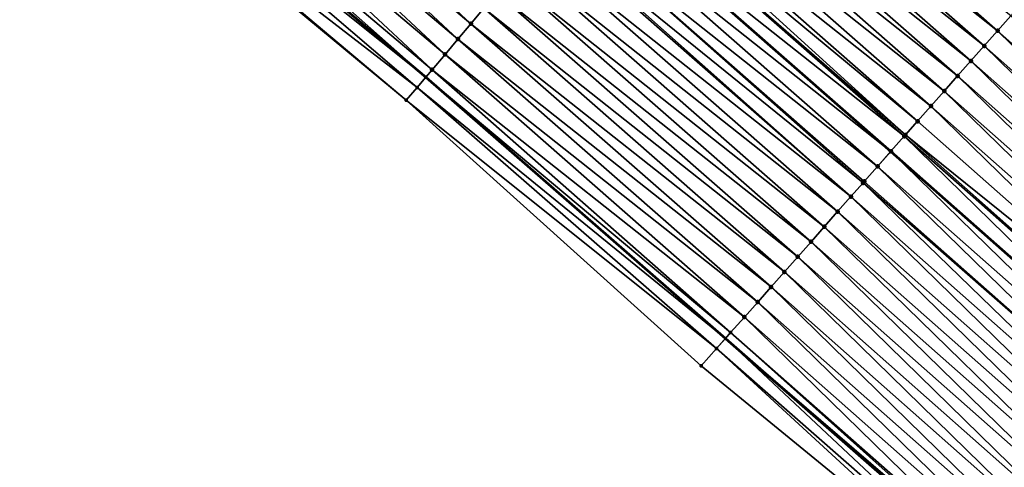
# Model space of a CAD drawing. Header units: feet. Extents: x 2017353 to 2024169, y 808050 to 818690.
# Tile 167 of 256: x 2018893 to 2018942, y 817287 to 817309. Entities that reach past the tile are written whole.
import ezdxf

# ---------------------------------------------------------------- set-up
doc = ezdxf.new("R2010")
doc.units = ezdxf.units.FT
doc.header["$MEASUREMENT"] = 0
for name, color, linetype, lineweight in [('EP_Travel Lane', 172, 'Continuous', 53), ('SB-Road Shots', 141, 'Continuous', 100), ('SB-Road X-Section', 40, 'Continuous', 13), ('STRIPING', 60, 'Continuous', 53)]:
    doc.layers.add(name, color=color, linetype=linetype, lineweight=lineweight)
doc.layers.add('I-77-MM15-17_SB-Surface-BORDER', color=7, linetype='Continuous')
doc.layers.add('I-77-MM15-17_SB-Surface-TIN', color=7, linetype='Continuous')

msp = doc.modelspace()

# ---------------------------------------------------------------- linework, layer by layer
at = {"layer": 'EP_Travel Lane'}
msp.add_polyline3d([(2018867.14277968, 817345.3122354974, 261.5908135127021), (2018882.42538336, 817332.3068555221, 261.4095775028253), (2018897.710508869, 817319.4099840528, 261.2205278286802), (2018912.995708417, 817306.5130501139, 261.0422817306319), (2018927.895287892, 817293.53588627, 260.8772122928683), (2018942.94349282, 817280.3627032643, 260.7096429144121), (2018957.982318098, 817267.1626261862, 260.5251871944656), (2018972.980864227, 817253.9332050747, 260.3638309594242), (2018987.979449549, 817240.7037493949, 260.209025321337), (2019002.813370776, 817227.4224069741, 260.0614855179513), (2019017.696174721, 817214.0624865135, 259.938339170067), (2019032.577401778, 817200.7027565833, 259.817122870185), (2019047.458280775, 817187.3410389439, 259.6620284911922), (2019062.338991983, 817173.9794719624, 259.4756970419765), (2019077.204402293, 817160.5910108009, 259.3192541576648)], dxfattribs=at)
at = {"layer": 'I-77-MM15-17_SB-Surface-BORDER', "color": 3, "linetype": 'Continuous', "lineweight": -3}
msp.add_polyline3d([(2019074.641664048, 817157.7350489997, 259.1623522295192), (2019059.708825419, 817171.0519381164, 259.3211981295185), (2019045.150033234, 817184.7718036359, 259.5279875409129), (2019029.673922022, 817197.4710589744, 259.6419134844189), (2019015.411731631, 817211.5191129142, 259.803241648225), (2019000.973804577, 817225.3743389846, 259.9523224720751), (2018985.897610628, 817238.3451819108, 260.0851561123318), (2018971.596262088, 817252.3645548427, 260.2814269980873), (2018956.860338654, 817265.8915079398, 260.458397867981), (2018942.174963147, 817279.4938179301, 260.6665841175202), (2018926.682422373, 817292.1646571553, 260.8082027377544), (2018912.031943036, 817305.3718865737, 260.9768498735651), (2018896.640273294, 817318.1425346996, 261.1635385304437), (2018881.403652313, 817331.0968682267, 261.3537655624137), (2018864.954828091, 817342.7553382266, 261.4599888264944)], dxfattribs=at)
at = {"layer": 'I-77-MM15-17_SB-Surface-TIN', "color": 128, "linetype": 'Continuous', "lineweight": -3}
for points in [[(2018915.246038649, 817309.1780867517, 261.1595941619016), (2018900.606869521, 817322.8401748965, 261.3665689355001), (2018899.961703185, 817322.0761326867, 261.3315085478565)], [(2018915.246038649, 817309.1780867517, 261.1595941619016), (2018915.891209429, 817309.9421252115, 261.1953026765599), (2018900.606869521, 817322.8401748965, 261.3665689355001)], [(2018941.417690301, 817308.8256098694, 261.5185150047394), (2018926.213534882, 817322.1670840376, 261.7072433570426), (2018925.568423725, 817321.4029952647, 261.680235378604)], [(2018941.417690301, 817308.8256098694, 261.5185150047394), (2018942.080153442, 817309.5747044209, 261.5461540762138), (2018926.213534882, 817322.1670840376, 261.7072433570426)], [(2018914.600866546, 817308.4140494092, 261.1236924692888), (2018899.961703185, 817322.0761326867, 261.3315085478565), (2018899.316548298, 817321.3120808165, 261.2981187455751)], [(2018914.600866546, 817308.4140494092, 261.1236924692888), (2018915.246038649, 817309.1780867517, 261.1595941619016), (2018899.961703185, 817322.0761326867, 261.3315085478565)], [(2018913.955697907, 817307.6500091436, 261.0882962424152), (2018899.316548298, 817321.3120808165, 261.2981187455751), (2018898.671408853, 817320.5480159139, 261.2669826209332)], [(2018913.955697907, 817307.6500091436, 261.0882962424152), (2018914.600866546, 817308.4140494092, 261.1236924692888), (2018899.316548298, 817321.3120808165, 261.2981187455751)], [(2018940.755229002, 817308.076513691, 261.4911548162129), (2018925.568423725, 817321.4029952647, 261.680235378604), (2018924.923328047, 817320.6388934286, 261.6554864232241)], [(2018940.755229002, 817308.076513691, 261.4911548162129), (2018941.417690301, 817308.8256098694, 261.5185150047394), (2018925.568423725, 817321.4029952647, 261.680235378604)], [(2018940.092771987, 817307.3274137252, 261.4644437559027), (2018924.923328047, 817320.6388934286, 261.6554864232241), (2018924.278230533, 817319.8747931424, 261.6304693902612)], [(2018940.092771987, 817307.3274137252, 261.4644437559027), (2018940.755229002, 817308.076513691, 261.4911548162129), (2018924.923328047, 817320.6388934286, 261.6554864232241)], [(2018913.310532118, 817306.8859664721, 261.0533160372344), (2018898.671408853, 817320.5480159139, 261.2669826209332), (2018898.0262736, 817319.783947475, 261.2364579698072)], [(2018913.310532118, 817306.8859664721, 261.0533160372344), (2018913.955697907, 817307.6500091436, 261.0882962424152), (2018898.671408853, 817320.5480159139, 261.2669826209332)], [(2018912.997332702, 817306.5149735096, 261.0423825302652), (2018898.0262736, 817319.783947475, 261.2364579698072), (2018897.710508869, 817319.4099840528, 261.2205278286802)], [(2018912.997332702, 817306.5149735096, 261.0423825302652), (2018913.310532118, 817306.8859664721, 261.0533160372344), (2018898.0262736, 817319.783947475, 261.2364579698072)], [(2018939.430320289, 817306.578309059, 261.4385382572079), (2018924.278230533, 817319.8747931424, 261.6304693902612), (2018923.633124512, 817319.1107000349, 261.6042110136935)], [(2018939.430320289, 817306.578309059, 261.4385382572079), (2018940.092771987, 817307.3274137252, 261.4644437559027), (2018924.278230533, 817319.8747931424, 261.6304693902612)], [(2018897.381124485, 817319.0198907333, 261.2039105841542), (2018912.995708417, 817306.5130501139, 261.0422817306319), (2018897.710508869, 817319.4099840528, 261.2205278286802)], [(2018912.997332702, 817306.5149735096, 261.0423825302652), (2018897.710508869, 817319.4099840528, 261.2205278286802), (2018912.995708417, 817306.5130501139, 261.0422817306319)], [(2018912.571079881, 817306.0102267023, 261.0159302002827), (2018897.381124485, 817319.0198907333, 261.2039105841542), (2018896.735958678, 817318.2558480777, 261.1689273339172)], [(2018912.571079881, 817306.0102267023, 261.0159302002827), (2018912.995708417, 817306.5130501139, 261.0422817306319), (2018897.381124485, 817319.0198907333, 261.2039105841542)], [(2018938.767871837, 817305.8292015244, 261.4131244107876), (2018923.633124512, 817319.1107000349, 261.6042110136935), (2018922.987999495, 817318.3466229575, 261.5751805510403)], [(2018938.767871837, 817305.8292015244, 261.4131244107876), (2018939.430320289, 817306.578309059, 261.4385382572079), (2018923.633124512, 817319.1107000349, 261.6042110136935)], [(2018912.031943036, 817305.3718865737, 260.9768498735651), (2018896.735958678, 817318.2558480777, 261.1689273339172), (2018896.640273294, 817318.1425346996, 261.1635385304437)], [(2018912.571079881, 817306.0102267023, 261.0159302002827), (2018896.735958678, 817318.2558480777, 261.1689273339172), (2018912.031943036, 817305.3718865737, 260.9768498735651)], [(2018938.105416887, 817305.0800997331, 261.386726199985), (2018922.987999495, 817318.3466229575, 261.5751805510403), (2018922.342863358, 817317.5825552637, 261.5445274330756)], [(2018938.105416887, 817305.0800997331, 261.386726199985), (2018938.767871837, 817305.8292015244, 261.4131244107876), (2018922.987999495, 817318.3466229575, 261.5751805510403)], [(2018937.442952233, 817304.3310065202, 261.3588577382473), (2018922.342863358, 817317.5825552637, 261.5445274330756), (2018921.987098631, 817317.1612140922, 261.526963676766)], [(2018937.442952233, 817304.3310065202, 261.3588577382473), (2018938.105416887, 817305.0800997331, 261.386726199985), (2018922.342863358, 817317.5825552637, 261.5445274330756)], [(2018936.780476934, 817303.5819227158, 261.3293767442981), (2018921.697715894, 817316.8184971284, 261.5122213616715), (2018921.052556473, 817316.0544490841, 261.4781702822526)], [(2018936.838663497, 817303.6477140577, 261.3321332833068), (2018921.987098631, 817317.1612140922, 261.526963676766), (2018921.697715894, 817316.8184971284, 261.5122213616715)], [(2018936.780476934, 817303.5819227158, 261.3293767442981), (2018936.838663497, 817303.6477140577, 261.3321332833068), (2018921.697715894, 817316.8184971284, 261.5122213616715)], [(2018936.838663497, 817303.6477140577, 261.3321332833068), (2018937.442952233, 817304.3310065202, 261.3588577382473), (2018921.987098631, 817317.1612140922, 261.526963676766)], [(2018920.407395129, 817315.2904026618, 261.4438387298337), (2018936.109750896, 817302.8235426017, 261.2970411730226), (2018921.044558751, 817316.0449776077, 261.4777446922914)], [(2018936.117985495, 817302.8328531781, 261.2974505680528), (2018921.052556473, 817316.0544490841, 261.4781702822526), (2018921.044558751, 817316.0449776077, 261.4777446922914)], [(2018936.117985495, 817302.8328531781, 261.2974505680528), (2018921.044558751, 817316.0449776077, 261.4777446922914), (2018936.109750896, 817302.8235426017, 261.2970411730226)], [(2018936.117985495, 817302.8328531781, 261.2974505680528), (2018936.780476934, 817303.5819227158, 261.3293767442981), (2018921.052556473, 817316.0544490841, 261.4781702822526)], [(2018935.455487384, 817302.0837895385, 261.2645135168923), (2018920.407395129, 817315.2904026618, 261.4438387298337), (2018919.762228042, 817314.5263610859, 261.4086690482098)], [(2018935.455487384, 817302.0837895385, 261.2645135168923), (2018936.109750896, 817302.8235426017, 261.2970411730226), (2018920.407395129, 817315.2904026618, 261.4438387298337)], [(2018934.729016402, 817301.2624107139, 261.2271390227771), (2018919.762228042, 817314.5263610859, 261.4086690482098), (2018919.20435894, 817313.8657043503, 261.3781237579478)], [(2018934.729016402, 817301.2624107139, 261.2271390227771), (2018934.792981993, 817301.3347323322, 261.2304738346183), (2018919.762228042, 817314.5263610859, 261.4086690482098)], [(2018934.792981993, 817301.3347323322, 261.2304738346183), (2018935.455487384, 817302.0837895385, 261.2645135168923), (2018919.762228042, 817314.5263610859, 261.4086690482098)], [(2018934.130470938, 817300.5856801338, 261.195575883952), (2018919.20435894, 817313.8657043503, 261.3781237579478), (2018919.117059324, 817313.7623208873, 261.3732612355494)], [(2018934.130470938, 817300.5856801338, 261.195575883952), (2018934.729016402, 817301.2624107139, 261.2271390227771), (2018919.20435894, 817313.8657043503, 261.3781237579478)], [(2018934.130470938, 817300.5856801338, 261.195575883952), (2018919.117059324, 817313.7623208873, 261.3732612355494), (2018918.471888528, 817312.9982824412, 261.3375503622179)], [(2018933.467958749, 817299.836628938, 261.160506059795), (2018918.471888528, 817312.9982824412, 261.3375503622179), (2018917.826719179, 817312.2342427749, 261.3020505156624)], [(2018933.467958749, 817299.836628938, 261.160506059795), (2018934.130470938, 817300.5856801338, 261.195575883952), (2018918.471888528, 817312.9982824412, 261.3375503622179)], [(2018932.805443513, 817299.0875804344, 261.1249747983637), (2018917.826719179, 817312.2342427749, 261.3020505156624), (2018917.181550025, 817311.4702029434, 261.2665791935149)], [(2018932.805443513, 817299.0875804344, 261.1249747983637), (2018933.467958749, 817299.836628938, 261.160506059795), (2018917.826719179, 817312.2342427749, 261.3020505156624)], [(2018932.142932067, 817298.3385285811, 261.0900176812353), (2018917.181550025, 817311.4702029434, 261.2665791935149), (2018916.536380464, 817310.7061634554, 261.2310485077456)], [(2018932.142932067, 817298.3385285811, 261.0900176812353), (2018932.805443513, 817299.0875804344, 261.1249747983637), (2018917.181550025, 817311.4702029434, 261.2665791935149)], [(2018931.480425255, 817297.5894726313, 261.0557626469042), (2018916.536380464, 817310.7061634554, 261.2310485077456), (2018915.891209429, 817309.9421252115, 261.1953026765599)], [(2018931.480425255, 817297.5894726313, 261.0557626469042), (2018932.142932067, 817298.3385285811, 261.0900176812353), (2018916.536380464, 817310.7061634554, 261.2310485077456)], [(2018930.817921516, 817296.8404139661, 261.0219730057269), (2018915.891209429, 817309.9421252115, 261.1953026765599), (2018915.246038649, 817309.1780867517, 261.1595941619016)], [(2018930.817921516, 817296.8404139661, 261.0219730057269), (2018931.480425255, 817297.5894726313, 261.0557626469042), (2018915.891209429, 817309.9421252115, 261.1953026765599)], [(2018956.402157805, 817295.5805694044, 261.3321299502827), (2018942.080153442, 817309.5747044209, 261.5461540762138), (2018941.417690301, 817308.8256098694, 261.5185150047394)], [(2018930.155423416, 817296.0913503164, 260.9890376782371), (2018915.246038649, 817309.1780867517, 261.1595941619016), (2018914.600866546, 817308.4140494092, 261.1236924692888)], [(2018930.155423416, 817296.0913503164, 260.9890376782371), (2018930.817921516, 817296.8404139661, 261.0219730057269), (2018915.246038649, 817309.1780867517, 261.1595941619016)], [(2018929.492935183, 817295.3422779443, 260.9575972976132), (2018914.600866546, 817308.4140494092, 261.1236924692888), (2018913.955697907, 817307.6500091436, 261.0882962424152)], [(2018929.492935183, 817295.3422779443, 260.9575972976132), (2018930.155423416, 817296.0913503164, 260.9890376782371), (2018914.600866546, 817308.4140494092, 261.1236924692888)], [(2018955.739695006, 817294.8314745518, 261.3045421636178), (2018941.417690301, 817308.8256098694, 261.5185150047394), (2018940.755229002, 817308.076513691, 261.4911548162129)], [(2018955.739695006, 817294.8314745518, 261.3045421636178), (2018956.402157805, 817295.5805694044, 261.3321299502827), (2018941.417690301, 817308.8256098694, 261.5185150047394)], [(2018955.077239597, 817294.0823731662, 261.2780740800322), (2018940.755229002, 817308.076513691, 261.4911548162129), (2018940.092771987, 817307.3274137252, 261.4644437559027)], [(2018955.077239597, 817294.0823731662, 261.2780740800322), (2018955.739695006, 817294.8314745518, 261.3045421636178), (2018940.755229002, 817308.076513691, 261.4911548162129)], [(2018928.8304478, 817294.593204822, 260.926285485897), (2018913.955697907, 817307.6500091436, 261.0882962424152), (2018913.310532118, 817306.8859664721, 261.0533160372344)], [(2018928.8304478, 817294.593204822, 260.926285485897), (2018929.492935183, 817295.3422779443, 260.9575972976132), (2018913.955697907, 817307.6500091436, 261.0882962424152)], [(2018954.414793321, 817293.333263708, 261.2529895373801), (2018940.092771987, 817307.3274137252, 261.4644437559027), (2018939.430320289, 817306.578309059, 261.4385382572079)], [(2018954.414793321, 817293.333263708, 261.2529895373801), (2018955.077239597, 817294.0823731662, 261.2780740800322), (2018940.092771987, 817307.3274137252, 261.4644437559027)], [(2018912.571079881, 817306.0102267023, 261.0159302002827), (2018927.895287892, 817293.53588627, 260.8772122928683), (2018912.995708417, 817306.5130501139, 261.0422817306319)], [(2018912.997332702, 817306.5149735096, 261.0423825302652), (2018912.995708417, 817306.5130501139, 261.0422817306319), (2018927.895287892, 817293.53588627, 260.8772122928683)], [(2018928.147085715, 817293.8206734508, 260.883106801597), (2018913.310532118, 817306.8859664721, 261.0533160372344), (2018912.997332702, 817306.5149735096, 261.0423825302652)], [(2018928.147085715, 817293.8206734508, 260.883106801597), (2018912.997332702, 817306.5149735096, 261.0423825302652), (2018927.895287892, 817293.53588627, 260.8772122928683)], [(2018928.147085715, 817293.8206734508, 260.883106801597), (2018928.8304478, 817294.593204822, 260.926285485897), (2018913.310532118, 817306.8859664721, 261.0533160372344)], [(2018953.752351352, 817292.5841504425, 261.2285575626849), (2018939.430320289, 817306.578309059, 261.4385382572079), (2018938.767871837, 817305.8292015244, 261.4131244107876)], [(2018953.752351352, 817292.5841504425, 261.2285575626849), (2018954.414793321, 817293.333263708, 261.2529895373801), (2018939.430320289, 817306.578309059, 261.4385382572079)], [(2018927.451497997, 817293.0339531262, 260.8668233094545), (2018912.571079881, 817306.0102267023, 261.0159302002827), (2018912.031943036, 817305.3718865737, 260.9768498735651)], [(2018927.451497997, 817293.0339531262, 260.8668233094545), (2018927.895287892, 817293.53588627, 260.8772122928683), (2018912.571079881, 817306.0102267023, 261.0159302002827)], [(2018953.089906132, 817291.8350400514, 261.2036329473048), (2018938.767871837, 817305.8292015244, 261.4131244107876), (2018938.105416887, 817305.0800997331, 261.386726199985)], [(2018953.089906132, 817291.8350400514, 261.2036329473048), (2018953.752351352, 817292.5841504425, 261.2285575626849), (2018938.767871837, 817305.8292015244, 261.4131244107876)], [(2018926.682422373, 817292.1646571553, 260.8082027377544), (2018927.451497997, 817293.0339531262, 260.8668233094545), (2018912.031943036, 817305.3718865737, 260.9768498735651)], [(2018952.427448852, 817291.0859403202, 261.1768813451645), (2018938.105416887, 817305.0800997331, 261.386726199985), (2018937.442952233, 817304.3310065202, 261.3588577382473)], [(2018952.427448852, 817291.0859403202, 261.1768813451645), (2018953.089906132, 817291.8350400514, 261.2036329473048), (2018938.105416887, 817305.0800997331, 261.386726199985)], [(2018952.427448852, 817291.0859403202, 261.1768813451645), (2018937.442952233, 817304.3310065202, 261.3588577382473), (2018936.838663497, 817303.6477140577, 261.3321332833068)], [(2018951.102484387, 817289.5877849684, 261.1158178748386), (2018936.780476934, 817303.5819227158, 261.3293767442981), (2018936.117985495, 817302.8328531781, 261.2974505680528)], [(2018951.797489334, 817290.3736241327, 261.1487797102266), (2018936.838663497, 817303.6477140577, 261.3321332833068), (2018936.780476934, 817303.5819227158, 261.3293767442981)], [(2018951.102484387, 817289.5877849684, 261.1158178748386), (2018951.764972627, 817290.3368573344, 261.1472596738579), (2018936.780476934, 817303.5819227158, 261.3293767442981)], [(2018951.764972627, 817290.3368573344, 261.1472596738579), (2018951.797489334, 817290.3736241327, 261.1487797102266), (2018936.780476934, 817303.5819227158, 261.3293767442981)], [(2018951.797489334, 817290.3736241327, 261.1487797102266), (2018952.427448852, 817291.0859403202, 261.1768813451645), (2018936.838663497, 817303.6477140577, 261.3321332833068)], [(2018950.439986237, 817288.8387213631, 261.0828745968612), (2018936.109750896, 817302.8235426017, 261.2970411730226), (2018935.455487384, 817302.0837895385, 261.2645135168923)], [(2018936.117985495, 817302.8328531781, 261.2974505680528), (2018936.109750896, 817302.8235426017, 261.2970411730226), (2018951.094258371, 817289.5784840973, 261.1154088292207)], [(2018950.439986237, 817288.8387213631, 261.0828745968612), (2018951.094258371, 817289.5784840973, 261.1154088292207), (2018936.109750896, 817302.8235426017, 261.2970411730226)], [(2018951.102484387, 817289.5877849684, 261.1158178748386), (2018936.117985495, 817302.8328531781, 261.2974505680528), (2018951.094258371, 817289.5784840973, 261.1154088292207)], [(2018949.777483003, 817288.0896622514, 261.0491611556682), (2018935.455487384, 817302.0837895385, 261.2645135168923), (2018934.792981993, 817301.3347323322, 261.2304738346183)], [(2018949.777483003, 817288.0896622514, 261.0491611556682), (2018950.439986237, 817288.8387213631, 261.0828745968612), (2018935.455487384, 817302.0837895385, 261.2645135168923)], [(2018949.114979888, 817287.3406030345, 261.0154657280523), (2018934.729016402, 817301.2624107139, 261.2271390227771), (2018934.130470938, 817300.5856801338, 261.195575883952)], [(2018949.777483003, 817288.0896622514, 261.0491611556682), (2018934.792981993, 817301.3347323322, 261.2304738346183), (2018934.729016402, 817301.2624107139, 261.2271390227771)], [(2018949.114979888, 817287.3406030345, 261.0154657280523), (2018949.777483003, 817288.0896622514, 261.0491611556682), (2018934.729016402, 817301.2624107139, 261.2271390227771)], [(2018948.452477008, 817286.591543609, 260.9818060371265), (2018934.130470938, 817300.5856801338, 261.195575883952), (2018933.467958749, 817299.836628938, 261.160506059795)], [(2018948.452477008, 817286.591543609, 260.9818060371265), (2018949.114979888, 817287.3406030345, 261.0154657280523), (2018934.130470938, 817300.5856801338, 261.195575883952)], [(2018947.789978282, 817285.8424805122, 260.9487756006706), (2018933.467958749, 817299.836628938, 261.160506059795), (2018932.805443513, 817299.0875804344, 261.1249747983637)], [(2018947.789978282, 817285.8424805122, 260.9487756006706), (2018948.452477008, 817286.591543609, 260.9818060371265), (2018933.467958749, 817299.836628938, 261.160506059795)], [(2018947.127483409, 817285.0934140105, 260.9163287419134), (2018932.805443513, 817299.0875804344, 261.1249747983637), (2018932.142932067, 817298.3385285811, 261.0900176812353)], [(2018947.127483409, 817285.0934140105, 260.9163287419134), (2018947.789978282, 817285.8424805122, 260.9487756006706), (2018932.805443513, 817299.0875804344, 261.1249747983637)], [(2018946.464987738, 817284.3443482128, 260.8837611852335), (2018932.142932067, 817298.3385285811, 261.0900176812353), (2018931.480425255, 817297.5894726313, 261.0557626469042)], [(2018946.464987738, 817284.3443482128, 260.8837611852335), (2018947.127483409, 817285.0934140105, 260.9163287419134), (2018932.142932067, 817298.3385285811, 261.0900176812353)], [(2018945.802493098, 817283.5952815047, 260.8513496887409), (2018931.480425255, 817297.5894726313, 261.0557626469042), (2018930.817921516, 817296.8404139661, 261.0219730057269)], [(2018945.802493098, 817283.5952815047, 260.8513496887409), (2018946.464987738, 817284.3443482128, 260.8837611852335), (2018931.480425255, 817297.5894726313, 261.0557626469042)], [(2018945.140000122, 817282.8462133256, 260.8191903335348), (2018930.817921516, 817296.8404139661, 261.0219730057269), (2018930.155423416, 817296.0913503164, 260.9890376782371)], [(2018945.140000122, 817282.8462133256, 260.8191903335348), (2018945.802493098, 817283.5952815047, 260.8513496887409), (2018930.817921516, 817296.8404139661, 261.0219730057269)], [(2018944.477506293, 817282.0971459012, 260.7869016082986), (2018930.155423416, 817296.0913503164, 260.9890376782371), (2018929.492935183, 817295.3422779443, 260.9575972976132)], [(2018944.477506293, 817282.0971459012, 260.7869016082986), (2018945.140000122, 817282.8462133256, 260.8191903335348), (2018930.155423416, 817296.0913503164, 260.9890376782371)], [(2018943.815014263, 817281.348076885, 260.7548856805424), (2018929.492935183, 817295.3422779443, 260.9575972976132), (2018928.8304478, 817294.593204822, 260.926285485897)], [(2018943.815014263, 817281.348076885, 260.7548856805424), (2018944.477506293, 817282.0971459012, 260.7869016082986), (2018929.492935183, 817295.3422779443, 260.9575972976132)], [(2018943.15250973, 817280.5990189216, 260.7209753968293), (2018928.8304478, 817294.593204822, 260.926285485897), (2018928.147085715, 817293.8206734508, 260.883106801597)], [(2018943.15250973, 817280.5990189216, 260.7209753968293), (2018943.815014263, 817281.348076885, 260.7548856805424), (2018928.8304478, 817294.593204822, 260.926285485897)], [(2018943.053282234, 817280.486830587, 260.7156847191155), (2018928.147085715, 817293.8206734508, 260.883106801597), (2018927.895287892, 817293.53588627, 260.8772122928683)], [(2018943.053282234, 817280.486830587, 260.7156847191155), (2018943.15250973, 817280.5990189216, 260.7209753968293), (2018928.147085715, 817293.8206734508, 260.883106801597)], [(2018942.489989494, 817279.8499748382, 260.6846862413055), (2018927.895287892, 817293.53588627, 260.8772122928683), (2018927.451497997, 817293.0339531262, 260.8668233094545)], [(2018943.053282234, 817280.486830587, 260.7156847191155), (2018927.895287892, 817293.53588627, 260.8772122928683), (2018942.94349282, 817280.3627032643, 260.7096429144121)], [(2018942.489989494, 817279.8499748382, 260.6846862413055), (2018942.94349282, 817280.3627032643, 260.7096429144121), (2018927.895287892, 817293.53588627, 260.8772122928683)], [(2018942.174963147, 817279.4938179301, 260.6665841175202), (2018927.451497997, 817293.0339531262, 260.8668233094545), (2018926.682422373, 817292.1646571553, 260.8082027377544)], [(2018942.174963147, 817279.4938179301, 260.6665841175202), (2018942.489989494, 817279.8499748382, 260.6846862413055), (2018927.451497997, 817293.0339531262, 260.8668233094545)]]:
    msp.add_3dface(points, dxfattribs=at)
at = {"layer": 'SB-Road Shots', "lineweight": 100}
for p in [(2018915.246038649, 817309.1780867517, 261.1595941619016), (2018914.600866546, 817308.4140494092, 261.1236924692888), (2018941.417690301, 817308.8256098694, 261.5185150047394), (2018940.755229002, 817308.076513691, 261.4911548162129), (2018913.955697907, 817307.6500091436, 261.0882962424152), (2018940.092771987, 817307.3274137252, 261.4644437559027), (2018913.310532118, 817306.8859664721, 261.0533160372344), (2018939.430320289, 817306.578309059, 261.4385382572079), (2018938.767871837, 817305.8292015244, 261.4131244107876), (2018938.105416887, 817305.0800997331, 261.386726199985), (2018937.442952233, 817304.3310065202, 261.3588577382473), (2018936.780476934, 817303.5819227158, 261.3293767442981), (2018936.838663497, 817303.6477140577, 261.3321332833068), (2018936.117985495, 817302.8328531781, 261.2974505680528), (2018935.455487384, 817302.0837895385, 261.2645135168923), (2018934.729016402, 817301.2624107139, 261.2271390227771), (2018934.792981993, 817301.3347323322, 261.2304738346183), (2018934.130470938, 817300.5856801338, 261.195575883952), (2018933.467958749, 817299.836628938, 261.160506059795), (2018932.805443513, 817299.0875804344, 261.1249747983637), (2018932.142932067, 817298.3385285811, 261.0900176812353), (2018931.480425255, 817297.5894726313, 261.0557626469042), (2018930.817921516, 817296.8404139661, 261.0219730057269), (2018930.155423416, 817296.0913503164, 260.9890376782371), (2018929.492935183, 817295.3422779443, 260.9575972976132), (2018928.8304478, 817294.593204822, 260.926285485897)]:
    msp.add_point(p, dxfattribs=at)
at = {"layer": 'SB-Road Shots', "lineweight": 70}
for p in [(2018912.997332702, 817306.5149735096, 261.0423825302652), (2018912.571079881, 817306.0102267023, 261.0159302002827), (2018912.031943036, 817305.3718865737, 260.9768498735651), (2018928.147085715, 817293.8206734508, 260.883106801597), (2018927.451497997, 817293.0339531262, 260.8668233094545), (2018926.682422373, 817292.1646571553, 260.8082027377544)]:
    msp.add_point(p, dxfattribs=at)
at = {"layer": 'SB-Road X-Section', "extrusion": (-0.7642142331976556, 0.6449001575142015, 0.008966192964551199), "elevation": -1015798.607349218, "flags": 128}
msp.add_lwpolyline([(-1926670.532070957, 9369.199791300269), (-1926671.367622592, 9369.238873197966), (-1926672.028274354, 9369.265326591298), (-1926672.513794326, 9369.27626053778), (-1926673.513794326, 9369.311242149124), (-1926674.513794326, 9369.34663979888), (-1926675.513794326, 9369.38254293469), (-1926676.513794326, 9369.418252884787), (-1926677.513794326, 9369.45400015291), (-1926678.513794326, 9369.489532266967), (-1926679.513794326, 9369.525005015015), (-1926680.513794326, 9369.56050628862), (-1926681.513794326, 9369.596218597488), (-1926681.649106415, 9369.60108131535), (-1926682.513794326, 9369.631627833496), (-1926683.513794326, 9369.666798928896), (-1926684.513794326, 9369.701131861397), (-1926685.513794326, 9369.73518430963), (-1926685.962344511, 9369.749927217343), (-1926686.513794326, 9369.767491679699), (-1926687.513794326, 9369.798146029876), (-1926688.513794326, 9369.827177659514), (-1926689.513794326, 9369.853437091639), (-1926690.513794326, 9369.87845513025), (-1926691.513794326, 9369.903205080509), (-1926692.513794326, 9369.930214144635), (-1926693.513794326, 9369.960529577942), (-1926694.513794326, 9369.99071927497), (-1926694.733963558, 9369.996705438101), (-1926695.125031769, 9370.010667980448), (-1926695.654508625, 9370.027417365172), (-1926696.144971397, 9370.03300049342), (-1926696.506600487, 9370.031557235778), (-1926697.052797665, 9370.038070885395)], dxfattribs=at)
at = {"layer": 'SB-Road X-Section', "extrusion": (-0.7492267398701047, 0.662254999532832, 0.008809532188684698), "elevation": -971375.7365866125, "flags": 128}
msp.add_lwpolyline([(-1949457.08123323, 8818.516221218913), (-1949458.241902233, 8818.574844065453), (-1949459.29203133, 8818.591128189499), (-1949460.323432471, 8818.634308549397), (-1949461.323432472, 8818.665621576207), (-1949462.323432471, 8818.697063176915), (-1949463.323432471, 8818.729999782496), (-1949464.323432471, 8818.76379073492), (-1949465.323432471, 8818.79804709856), (-1949466.323432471, 8818.833005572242), (-1949467.323432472, 8818.868538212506), (-1949468.323432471, 8818.903609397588), (-1949469.226881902, 8818.935173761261), (-1949469.323432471, 8818.938508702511), (-1949470.323432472, 8818.972549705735), (-1949471.323432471, 8819.005488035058), (-1949472.323432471, 8819.037415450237), (-1949472.411262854, 8819.040172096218), (-1949473.323432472, 8819.066897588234), (-1949474.323432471, 8819.094767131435), (-1949475.323432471, 8819.12116636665), (-1949476.323432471, 8819.146581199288), (-1949477.323432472, 8819.172487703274), (-1949478.323432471, 8819.199199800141), (-1949479.323432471, 8819.226561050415), (-1949480.323432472, 8819.254201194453), (-1949481.025262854, 8819.273092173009), (-1949481.876537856, 8819.303167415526), (-1949482.819378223, 8819.322708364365), (-1949483.309746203, 8819.328946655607), (-1949483.674806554, 8819.334995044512), (-1949484.211134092, 8819.32429404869)], dxfattribs=at)
at = {"layer": 'STRIPING'}
msp.add_polyline3d([(2018875.257228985, 817354.7956723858, 262.0221281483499), (2018890.475901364, 817341.8410374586, 261.8250365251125), (2018905.760163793, 817328.9430634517, 261.641720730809), (2018921.044558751, 817316.0449776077, 261.4777446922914), (2018936.109750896, 817302.8235426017, 261.2970411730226), (2018951.094258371, 817289.5784840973, 261.1154088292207), (2018966.082139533, 817276.3398419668, 260.9471136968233), (2018981.08015329, 817263.1099323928, 260.7762422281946), (2018996.07825754, 817249.879942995, 260.6204652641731), (2019010.991570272, 817236.5283828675, 260.4699883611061), (2019025.874317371, 817223.1685134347, 260.3363344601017), (2019040.75664103, 817209.8077982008, 260.1999200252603), (2019055.637551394, 817196.4460523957, 260.0506558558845), (2019070.518453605, 817183.0843139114, 259.8998757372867), (2019085.405444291, 817169.7311517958, 259.751395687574)], dxfattribs=at)

doc.saveas('drawing.dxf')
